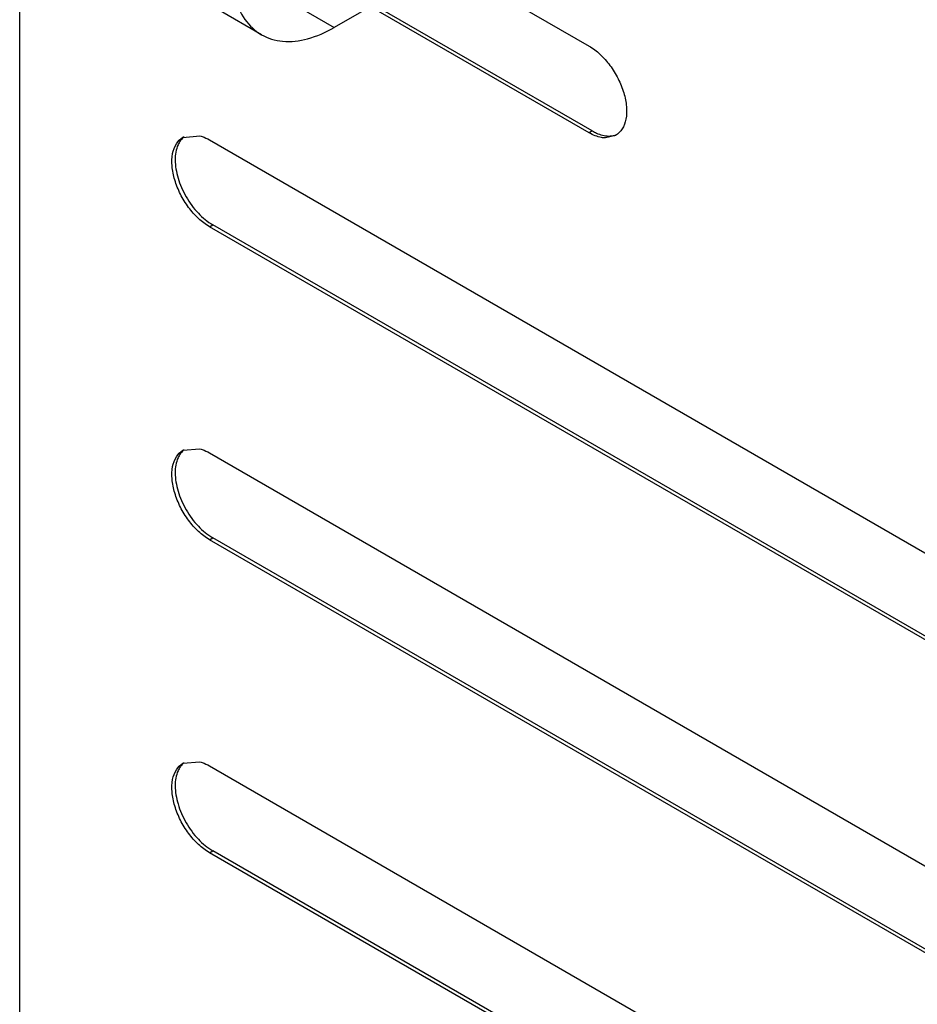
# Model space of a CAD drawing. Header units: millimetres. Extents: x 60 to 337, y 43 to 512.
# Tile 2 of 73: x 72 to 130, y 131 to 195. Entities that reach past the tile are written whole.
import ezdxf

# ---------------------------------------------------------------- set-up
doc = ezdxf.new("R2010")
doc.units = ezdxf.units.MM
doc.header["$LTSCALE"] = 36.045028
doc.layers.get('0').update_dxf_attribs({"linetype": 'CONTINUOUS'})

msp = doc.modelspace()

# ---------------------------------------------------------------- linework, layer by layer
at = {"color": 7, "linetype": 'CONTINUOUS'}
for p, q in [((71.956, 110.953), (71.956, 275.932)), ((121.807, 211.75), (92.462, 194.808)), ((84.33, 207.884), (109.079, 193.595)), ((109.291, 188.061), (84.542, 202.349)), ((109.079, 187.938), (84.33, 202.227)), ((87.712, 194.337), (84.883, 195.97)), ((89.633, 196.441), (92.462, 194.808)), ((82.598, 187.642), (83.706, 187.738)), ((109.291, 188.061), (109.079, 187.938)), ((110.811, 187.767), (110.15, 187.605)), ((84.33, 187.471), (169.183, 138.482)), ((84.33, 181.814), (84.542, 181.937)), ((169.183, 132.825), (84.33, 181.814)), ((169.395, 132.948), (84.542, 181.937)), ((82.598, 167.229), (83.706, 167.326)), ((84.33, 167.059), (169.183, 118.07)), ((84.33, 161.402), (84.542, 161.524)), ((169.183, 112.413), (84.33, 161.402)), ((169.395, 112.535), (84.542, 161.524)), ((82.598, 146.817), (83.706, 146.913)), ((84.33, 146.646), (169.183, 97.657)), ((84.33, 140.989), (84.542, 141.112)), ((169.183, 92), (84.33, 140.989)), ((169.395, 92.123), (84.542, 141.112))]:
    msp.add_line(p, q, dxfattribs=at)
for points, knots in [([(85.744, 198.686), (85.744, 198.055), (85.866, 196.873), (86.522, 195.315), (87.652, 194.235), (89.153, 193.796), (90.831, 194.007), (91.915, 194.492), (92.462, 194.808)], [0, 0, 0, 0, 0.19042, 0.353954, 0.499993, 0.646033, 0.809569, 1, 1, 1, 1]), ([(109.079, 193.595), (109.335, 193.447), (109.833, 193.064), (110.47, 192.339), (110.995, 191.486), (111.363, 190.575), (111.546, 189.678), (111.527, 188.863), (111.298, 188.187), (110.984, 187.867), (110.811, 187.767)], [0, 0, 0, 0, 0.128824, 0.270578, 0.417892, 0.562394, 0.696208, 0.813598, 0.913071, 1, 1, 1, 1]), ([(84.33, 181.814), (84.074, 181.962), (83.576, 182.345), (82.939, 183.07), (82.414, 183.923), (82.046, 184.835), (81.863, 185.732), (81.882, 186.546), (82.111, 187.222), (82.425, 187.543), (82.598, 187.643)], [0, 0, 0, 0, 0.128818, 0.270595, 0.417903, 0.562407, 0.696217, 0.813605, 0.913075, 1, 1, 1, 1]), ([(82.671, 187.671), (82.601, 187.615), (82.514, 187.529), (82.441, 187.433), (82.423, 187.407)], [0, 0, 0, 0, 0.744088, 1, 1, 1, 1]), ([(83.706, 187.738), (83.758, 187.724), (83.974, 187.656), (84.18, 187.558), (84.33, 187.471)], [0, 0, 0, 0, 0.236914, 1, 1, 1, 1]), ([(110.15, 187.605), (110.064, 187.606), (109.689, 187.644), (109.331, 187.793), (109.079, 187.938)], [0, 0, 0, 0, 0.227354, 1, 1, 1, 1]), ([(109.291, 188.061), (109.381, 188.009), (109.714, 187.837), (110.09, 187.732), (110.362, 187.727)], [0, 0, 0, 0, 0.275365, 1, 1, 1, 1]), ([(110.362, 187.727), (110.401, 187.727), (110.554, 187.73), (110.706, 187.758), (110.814, 187.795)], [0, 0, 0, 0, 0.258429, 1, 1, 1, 1]), ([(82.423, 187.407), (82.368, 187.329), (82.157, 186.954), (82.093, 186.511), (82.093, 186.179)], [0, 0, 0, 0, 0.224427, 1, 1, 1, 1]), ([(82.093, 186.179), (82.093, 185.778), (82.243, 184.931), (82.769, 183.741), (83.536, 182.691), (84.195, 182.137), (84.542, 181.937)], [0, 0, 0, 0, 0.237254, 0.500001, 0.762748, 1, 1, 1, 1]), ([(84.33, 161.402), (84.074, 161.55), (83.576, 161.933), (82.939, 162.658), (82.414, 163.511), (82.046, 164.422), (81.863, 165.319), (81.882, 166.134), (82.111, 166.809), (82.425, 167.13), (82.598, 167.23)], [0, 0, 0, 0, 0.128818, 0.270595, 0.417903, 0.562407, 0.696217, 0.813605, 0.913075, 1, 1, 1, 1]), ([(82.423, 166.995), (82.368, 166.916), (82.157, 166.541), (82.093, 166.099), (82.093, 165.767)], [0, 0, 0, 0, 0.224427, 1, 1, 1, 1]), ([(82.671, 167.258), (82.601, 167.203), (82.514, 167.116), (82.441, 167.02), (82.423, 166.995)], [0, 0, 0, 0, 0.744088, 1, 1, 1, 1]), ([(83.706, 167.326), (83.758, 167.311), (83.974, 167.243), (84.18, 167.145), (84.33, 167.059)], [0, 0, 0, 0, 0.236914, 1, 1, 1, 1]), ([(82.093, 165.767), (82.093, 165.365), (82.243, 164.518), (82.769, 163.328), (83.536, 162.279), (84.195, 161.725), (84.542, 161.524)], [0, 0, 0, 0, 0.237254, 0.500001, 0.762748, 1, 1, 1, 1]), ([(84.33, 140.989), (84.074, 141.137), (83.576, 141.52), (82.939, 142.245), (82.414, 143.098), (82.046, 144.009), (81.863, 144.907), (81.882, 145.721), (82.111, 146.397), (82.425, 146.718), (82.598, 146.818)], [0, 0, 0, 0, 0.128818, 0.270595, 0.417903, 0.562407, 0.696217, 0.813605, 0.913075, 1, 1, 1, 1]), ([(82.423, 146.582), (82.368, 146.504), (82.157, 146.128), (82.093, 145.686), (82.093, 145.354)], [0, 0, 0, 0, 0.224427, 1, 1, 1, 1]), ([(82.671, 146.846), (82.601, 146.79), (82.514, 146.704), (82.441, 146.608), (82.423, 146.582)], [0, 0, 0, 0, 0.744088, 1, 1, 1, 1]), ([(83.706, 146.913), (83.758, 146.899), (83.974, 146.831), (84.18, 146.732), (84.33, 146.646)], [0, 0, 0, 0, 0.236914, 1, 1, 1, 1]), ([(82.093, 145.354), (82.093, 144.953), (82.243, 144.106), (82.769, 142.916), (83.536, 141.866), (84.195, 141.312), (84.542, 141.112)], [0, 0, 0, 0, 0.237254, 0.500001, 0.762748, 1, 1, 1, 1])]:
    msp.add_open_spline(points, degree=3, knots=knots, dxfattribs=at)

doc.saveas('drawing.dxf')
